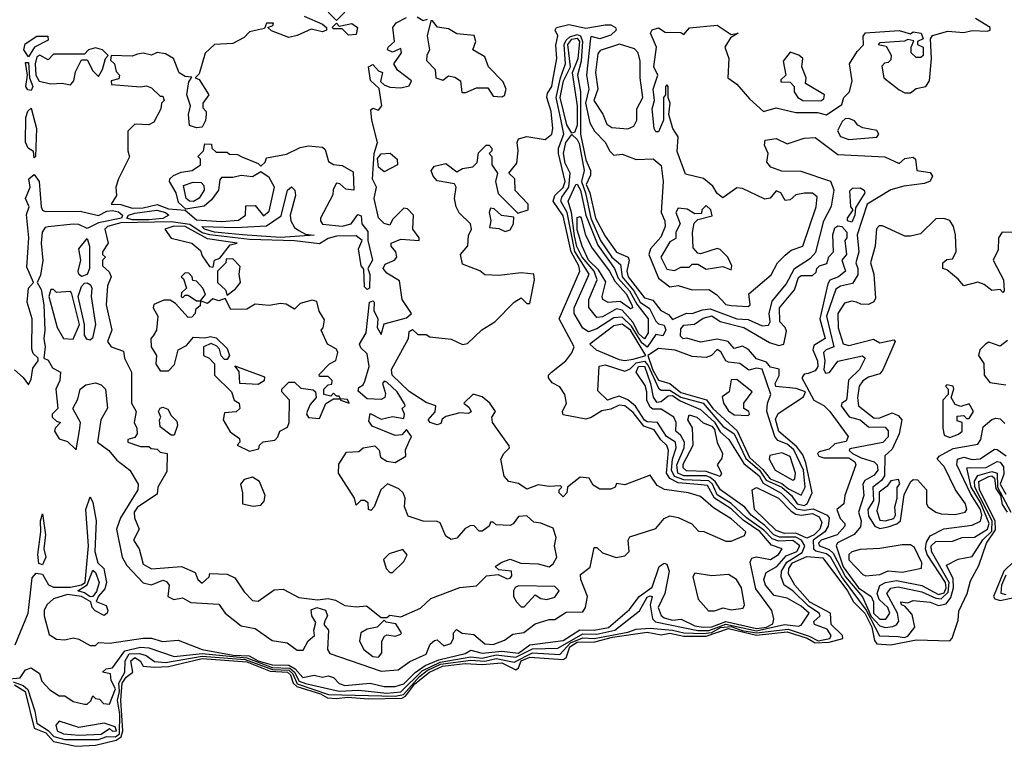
# Model space of a CAD drawing. Extents: x 2668140 to 2765664, y 823621 to 955240.
# Tile 73 of 256: x 2720174 to 2723690, y 831490 to 834083. Entities that reach past the tile are written whole.
import ezdxf

# ---------------------------------------------------------------- set-up
doc = ezdxf.new("R2010")
doc.units = 0

msp = doc.modelspace()

# ---------------------------------------------------------------- linework, layer by layer
at = {"layer": '0CON02XD'}
for points in [[(2721190, 834095), (2721255, 834067.5), (2721270, 834055), (2721270, 834045), (2721255, 834040), (2721215, 834048.8), (2721165, 834026.2), (2721135, 834020), (2721073, 834043), (2721060, 834055), (2721078.3, 834061.7), (2721080, 834070), (2721055, 834070), (2721048.3, 834051.7), (2720995, 834040), (2720975, 834020), (2720935, 833997.5), (2720870, 833995), (2720836.4, 833963.6), (2720815, 833890), (2720800, 833875), (2720815, 833870), (2720848.8, 833815), (2720827.5, 833785), (2720828.3, 833768.3), (2720840, 833755), (2720840, 833745), (2720837, 833723), (2720825, 833700), (2720805, 833697.5), (2720780, 833705), (2720776.7, 833745), (2720783.3, 833775), (2720771.2, 833815), (2720778.3, 833861.7), (2720788.3, 833878.3), (2720765, 833880), (2720743.6, 833893.6), (2720722.5, 833945), (2720695, 833961.2), (2720665, 833966.2), (2720645, 833956.7), (2720615, 833964), (2720595, 833960), (2720575, 833952.5), (2720500, 833955), (2720498.3, 833938.3), (2720512.5, 833925), (2720518.3, 833898.3), (2720530, 833885), (2720528.3, 833871.7), (2720500, 833865), (2720501.7, 833851.7), (2720605, 833843.3), (2720627, 833847), (2720645, 833840), (2720675, 833810), (2720685, 833810), (2720690, 833795), (2720680, 833785), (2720677.5, 833765), (2720653, 833717), (2720635, 833707.5), (2720585, 833710), (2720560, 833685), (2720560, 833615), (2720566.4, 833593.6), (2720526.7, 833515), (2720517.5, 833485), (2720520, 833455), (2720500, 833425), (2720535, 833423.3), (2720575, 833410), (2720615, 833411.5), (2720665, 833423.1), (2720705, 833407.5), (2720765, 833403.3), (2720805, 833369.2), (2720895, 833363.1), (2720955, 833367.5), (2720980, 833385), (2720981.7, 833418.3), (2721015, 833420), (2721045, 833382.5), (2721065, 833400), (2721083.3, 833485), (2721065, 833520), (2721035, 833540), (2721005, 833522.5), (2720965, 833527.5), (2720935, 833520), (2720895, 833520), (2720888.3, 833511.7), (2720883.3, 833475), (2720859.3, 833440.7), (2720832, 833418), (2720766.7, 833406.7), (2720740.3, 833430.3), (2720732.5, 833465), (2720708.8, 833505), (2720710, 833515), (2720722.5, 833527.5), (2720750.7, 833539.3), (2720790, 833545), (2720820, 833565), (2720820, 833585), (2720810, 833595), (2720830, 833615), (2720835, 833640), (2720858.3, 833638.3), (2720860, 833625), (2720875, 833610), (2720915, 833610), (2720923, 833603), (2720951.7, 833601.7), (2720967, 833593), (2721025, 833570), (2721035, 833560), (2721050, 833575), (2721055, 833590), (2721126.4, 833603.6), (2721175, 833626.7), (2721205, 833632.5), (2721255, 833627.5), (2721265, 833620), (2721276.7, 833576.7), (2721295, 833566.7), (2721325, 833562.5), (2721365, 833540), (2721367.5, 833475), (2721338.3, 833478.3), (2721317, 833497), (2721305, 833500), (2721293, 833477), (2721291.7, 833458.3), (2721247.5, 833375), (2721247.5, 833365), (2721255, 833353.8), (2721325, 833345.7), (2721357.5, 833355), (2721381.7, 833388.3), (2721393.6, 833383.6), (2721396, 833355), (2721416.8, 833326.8), (2721417.5, 833295), (2721434.2, 833225), (2721416.7, 833195), (2721423.9, 833173.9), (2721422.5, 833125), (2721415, 833120), (2721405, 833130), (2721403, 833193), (2721393.3, 833205), (2721383.3, 833265), (2721396.2, 833295), (2721375, 833311.1), (2721305, 833310.6), (2721275, 833302.5), (2721245, 833282.5), (2721155, 833294.3), (2720995, 833299.1), (2720852.5, 833315), (2720825, 833322.2), (2720781.7, 833351.7), (2720715, 833361.5), (2720535, 833358.2), (2720487.5, 833345), (2720477.5, 833335), (2720490, 833285), (2720470, 833255), (2720470, 833245), (2720480, 833235), (2720470, 833225), (2720470, 833205), (2720493, 833183), (2720500, 833165), (2720487, 833133), (2720482.5, 833065), (2720502.5, 832975), (2720487.5, 832935), (2720500, 832915), (2720545, 832900), (2720547.5, 832875), (2720573.3, 832825), (2720572.5, 832715), (2720590, 832685), (2720582.5, 832645), (2720592.5, 832625), (2720593.3, 832605), (2720585, 832592.5), (2720560, 832585), (2720560, 832575), (2720605, 832560), (2720635, 832560), (2720643, 832553), (2720665, 832550), (2720675, 832540), (2720700, 832535), (2720699.3, 832470.7), (2720667.5, 832415), (2720665, 832390), (2720595, 832343.8), (2720582, 832325), (2720583.3, 832305), (2720600, 832265), (2720580, 832225), (2720600, 832195), (2720615, 832140), (2720645, 832123.3), (2720751.7, 832131.7), (2720800, 832110), (2720810, 832085), (2720825, 832072.5), (2720850, 832095), (2720853, 832107), (2720915, 832103.8), (2720941.7, 832091.7), (2720975, 832041.2), (2721005, 832010), (2721025, 832007.5), (2721082, 832048), (2721115, 832051.2), (2721170.7, 832020.7), (2721237.3, 832012.7), (2721275, 832017.5), (2721301.7, 832011.7), (2721335, 831992.5), (2721375, 831987.5), (2721411.7, 831991.7), (2721465, 831950), (2721485, 831950)], [(2721335, 834110), (2721305, 834080), (2721275, 834110)], [(2721485, 831950), (2721495, 831957.5), (2721535, 831952.5), (2721605, 831982.5), (2721642.3, 832017.7), (2721745, 832056.2), (2721805, 832062.5), (2721841.2, 832098.8), (2721883, 832103), (2721915, 832087.5), (2721925, 832090), (2721931.7, 832098.3), (2721930, 832115), (2721885, 832120), (2721871.7, 832131.7), (2721895, 832147.5), (2721925, 832157.5), (2721963.6, 832143.6), (2722025, 832141.2), (2722065, 832130), (2722079.3, 832140.7), (2722092.5, 832165), (2722083.8, 832205), (2722090, 832235), (2722078.3, 832268.3), (2722035, 832286.7), (2722009.3, 832289.3), (2721985, 832312.5), (2721955, 832310), (2721936.4, 832283.6), (2721925, 832277.5), (2721875, 832280), (2721865, 832290), (2721855, 832290), (2721850, 832275), (2721825, 832257.5), (2721815, 832257.5), (2721797, 832277), (2721785, 832277.5), (2721765, 832267.5), (2721735, 832232.5), (2721715, 832227.5), (2721695, 832240), (2721675, 832287.5), (2721665, 832292.5), (2721615, 832293.3), (2721560.7, 832310.7), (2721547.5, 832345), (2721550, 832375), (2721543.3, 832395), (2721528.3, 832408.3), (2721487, 832427), (2721463.3, 832405), (2721440, 832345), (2721428.3, 832331.7), (2721420, 832335), (2721418.3, 832358.3), (2721405, 832367.5), (2721392.5, 832367.5), (2721375, 832350), (2721370, 832375), (2721312.5, 832465), (2721313, 832497), (2721340.7, 832539.3), (2721385, 832542.5), (2721400, 832555), (2721441.7, 832561.7), (2721457, 832547), (2721461.7, 832521.7), (2721485, 832507.5), (2721515, 832502.5), (2721552.5, 832525), (2721551.7, 832548.3), (2721563.3, 832575), (2721572.5, 832595), (2721555, 832620), (2721538.3, 832601.7), (2721515, 832598.8), (2721433, 832633), (2721420.7, 832650.7), (2721425, 832677.5), (2721465, 832657.5), (2721505, 832667.5), (2721545, 832660), (2721547.5, 832675), (2721540, 832695), (2721550, 832705), (2721548.3, 832711.7), (2721521.2, 832755), (2721485, 832790), (2721475, 832792.5), (2721470, 832785), (2721480.7, 832749.3), (2721477.5, 832735), (2721465, 832727.5), (2721415, 832730), (2721383, 832757), (2721385, 832770), (2721400, 832780), (2721406.7, 832793.3), (2721421.2, 832845), (2721415, 832890), (2721391.7, 832911.7), (2721387.5, 832925), (2721411.2, 832965), (2721422.5, 833075), (2721435, 833080), (2721440, 833075), (2721438.8, 833045), (2721452.5, 833015), (2721450, 832985), (2721465, 832960), (2721475, 832997.5), (2721555, 833018.8), (2721572.5, 833035), (2721540, 833085), (2721530.5, 833150.5), (2721485, 833178), (2721471.2, 833195), (2721479.5, 833210.5), (2721512.5, 833225), (2721520, 833235), (2721516.7, 833255), (2721500, 833275), (2721500, 833285), (2721535, 833300), (2721600, 833295), (2721600, 833305), (2721577.5, 833335), (2721580, 833385), (2721558.3, 833408.3), (2721545, 833410), (2721505, 833370), (2721495, 833350), (2721475, 833356.2), (2721455, 833376.2), (2721440, 833445), (2721448, 833485), (2721433.7, 833513.7), (2721439.1, 833605), (2721452, 833645), (2721431.2, 833725), (2721428.3, 833761.7), (2721435, 833767.5), (2721455, 833760), (2721466.7, 833775), (2721457.5, 833837.5), (2721426.4, 833866.4), (2721420, 833915), (2721435, 833922.5), (2721455, 833900), (2721470, 833895), (2721462.5, 833862.5), (2721475, 833850), (2721495, 833842.5), (2721535, 833840), (2721565, 833847.5), (2721572.5, 833865), (2721523.3, 833903.3), (2721510, 833925), (2721537.5, 833965), (2721535, 833980), (2721505, 833967.5), (2721487.5, 833975), (2721490, 833985), (2721512.5, 834005), (2721506.7, 834055), (2721518.8, 834071.2), (2721555, 834091.2)], [(2721593.3, 834093.3), (2721615, 834080), (2721630, 834085)], [(2720155, 832833.3), (2720186.4, 832806.4), (2720205, 832780), (2720215, 832800), (2720220.3, 832839.7), (2720240, 832865), (2720240, 832875), (2720222.1, 832892.1), (2720216.8, 832906.8), (2720218.6, 833015), (2720200, 833075), (2720205.6, 833124.4), (2720222.5, 833145), (2720199.3, 833199.3), (2720206.9, 833305), (2720198, 833388), (2720207.5, 833415), (2720194.2, 833445), (2720210.8, 833485), (2720206.7, 833515), (2720225, 833530), (2720243.8, 833505), (2720250.8, 833415), (2720255, 833403.8), (2720265, 833398), (2720389.7, 833399.7), (2720455.6, 833384.4), (2720485, 833399.6), (2720505, 833402), (2720526.8, 833396.8), (2720541.2, 833385), (2720537.5, 833375), (2720455, 833358.5), (2720415, 833337.5), (2720385, 833352.1), (2720365, 833353.4), (2720275, 833344.3), (2720265, 833341.4), (2720253.9, 833325), (2720250, 833285), (2720255.8, 833224.2), (2720248.6, 833171.4), (2720236.7, 833145), (2720250.2, 833120.2), (2720259.6, 833065), (2720263.5, 832975), (2720259.4, 832945), (2720264.5, 832915), (2720260, 832875), (2720275, 832867.5), (2720290.7, 832840.7), (2720320, 832825), (2720317.5, 832795), (2720303.3, 832765), (2720310, 832695), (2720290, 832675), (2720290, 832665), (2720305, 832650), (2720320, 832645), (2720300, 832625), (2720297.5, 832615), (2720315, 832587.5), (2720345, 832577.5), (2720375, 832547.5), (2720386.9, 832616.9), (2720391.1, 832645), (2720363.3, 832695), (2720380.9, 832729.1), (2720389.4, 832765), (2720409.8, 832780.2), (2720445, 832786.7), (2720465, 832780), (2720480, 832765), (2720487, 832697), (2720464, 832655), (2720451.4, 832575), (2720492.5, 832545), (2720520.7, 832510.7), (2720566.7, 832475), (2720596.7, 832425), (2720596.2, 832405), (2720534, 832305), (2720520, 832265), (2720540, 832165), (2720556.7, 832135), (2720615, 832073.8), (2720645, 832066.2), (2720685, 832082.5), (2720698.3, 832078.3), (2720707.5, 832065), (2720702.5, 832025), (2720723.9, 832013.9), (2720755, 832020), (2720785, 832003.3), (2720885, 831997.5), (2720907.5, 831965), (2720965, 831920), (2721015, 831910), (2721075, 831867.5), (2721129.5, 831859.5), (2721165, 831832.5), (2721186.4, 831833.6), (2721203.6, 831866.4), (2721226.7, 831885), (2721223.8, 831905), (2721231.7, 831931.7), (2721216.7, 831955), (2721215, 831977.5), (2721235, 831985.7), (2721265.8, 831975.8), (2721272.5, 831955), (2721265, 831940), (2721260, 831925), (2721276.7, 831905), (2721272.5, 831835), (2721281.7, 831821.7), (2721465, 831758), (2721525, 831763.3), (2721567.3, 831792.7), (2721625, 831818.8), (2721640, 831855), (2721655, 831867.5), (2721665, 831870), (2721688.3, 831848.3), (2721713, 831857), (2721722.5, 831875), (2721722.5, 831895), (2721733.6, 831906.4), (2721753.9, 831893.9), (2721795, 831889.2), (2721835, 831856), (2721865, 831852.7), (2721905, 831868.8), (2721935, 831890), (2721973.9, 831896.1), (2722015, 831927.5), (2722065, 831942.5), (2722085, 831942.5), (2722125, 831968.8), (2722185, 831970), (2722193.8, 831985), (2722201.2, 832025), (2722177.5, 832085), (2722177, 832103), (2722210.7, 832129.3), (2722225, 832200), (2722235, 832200), (2722255, 832180), (2722303.6, 832163.6), (2722335, 832170), (2722350, 832185), (2722346.7, 832225), (2722352.3, 832237.7), (2722445, 832267.5), (2722475, 832302.5), (2722495, 832312.5), (2722525, 832306.7), (2722573.6, 832283.6), (2722598.3, 832258.3), (2722617, 832257), (2722695, 832222), (2722715, 832222.5), (2722761.7, 832241.7), (2722767.5, 832255), (2722715, 832301.4), (2722650.9, 832340.9), (2722605, 832382), (2722562.5, 832395), (2722476, 832406), (2722450.7, 832420.7), (2722425, 832457.5), (2722335, 832423.3), (2722305, 832427.5), (2722300, 832415), (2722285, 832407.5), (2722245, 832407.5), (2722221.7, 832421.7), (2722207, 832447), (2722175, 832450), (2722130, 832415), (2722127.5, 832395), (2722115, 832380), (2722100, 832395), (2722100, 832405), (2722110, 832415), (2722105, 832420), (2722065, 832417.5), (2722025, 832423.3), (2721985, 832407.5), (2721955, 832427.5), (2721920, 832435), (2721903.6, 832453.6), (2721892.5, 832515), (2721902.5, 832535), (2721922.5, 832555), (2721921.7, 832561.7), (2721862.5, 832645), (2721860, 832665), (2721872.5, 832685), (2721852.5, 832715), (2721825, 832737.5), (2721793, 832747), (2721760, 832715), (2721779.3, 832699.3), (2721786.4, 832683.6), (2721775, 832677.5), (2721745, 832680), (2721695, 832667.5), (2721683, 832657), (2721678.3, 832641.7), (2721665, 832637.5), (2721640, 832645), (2721632.5, 832655), (2721657, 832683), (2721660, 832705), (2721625, 832716.7), (2721565, 832756.2), (2721504, 832815), (2721502, 832835), (2721562.5, 832945), (2721565, 832970), (2721577, 832977), (2721595, 832960), (2721625, 832960), (2721638.3, 832951.7), (2721715, 832943.3), (2721755, 832923.8), (2721772.5, 832927.5), (2721823.6, 832976.4), (2721870, 833005), (2721940, 833075), (2721965, 833090), (2721985, 833070), (2721995, 833070), (2722012.5, 833155), (2722010, 833175), (2721965, 833180), (2721885, 833170), (2721835, 833172.5), (2721817, 833187), (2721755, 833210), (2721747.5, 833245), (2721773.9, 833276.1), (2721777, 833313), (2721787.5, 833335), (2721783.3, 833355), (2721743.6, 833393.6), (2721732.5, 833415), (2721726.7, 833445), (2721732.5, 833485), (2721726.7, 833496.7), (2721665, 833507.5), (2721650, 833525), (2721643.3, 833545), (2721655, 833560), (2721695, 833570), (2721735, 833540), (2721755, 833552.5), (2721791.7, 833558.3), (2721807, 833573), (2721811.7, 833608.3), (2721840, 833635), (2721850, 833635), (2721860, 833625), (2721860, 833615), (2721850, 833605), (2721860, 833595), (2721860, 833565), (2721880, 833535), (2721872.5, 833505), (2721883, 833463), (2721952.5, 833392.5), (2721990, 833405), (2721990, 833425), (2721943, 833473), (2721942.5, 833515), (2721920, 833535), (2721949.3, 833570.7), (2721953.8, 833615), (2721950, 833645), (2721955, 833657.5), (2721985, 833666.7), (2722050, 833655), (2722074.2, 833675), (2722077.8, 833695), (2722071.9, 833755), (2722056.5, 833805), (2722058.9, 833821.1), (2722074.3, 833845), (2722077.2, 833867.2), (2722091.4, 833945), (2722087.9, 833992.1), (2722095.8, 834025), (2722086, 834045), (2722091.2, 834055), (2722135, 834065.7), (2722195, 834052.5), (2722265, 834064.5), (2722285, 834064.3), (2722301.2, 834055), (2722303.8, 834045), (2722285, 834027.5), (2722245, 834014.2), (2722215, 834022.5), (2722212.5, 834017.5), (2722198.5, 833885), (2722206.7, 833835), (2722194.7, 833785), (2722210, 833715), (2722226.2, 833685), (2722266.2, 833645), (2722280, 833615), (2722295, 833600), (2722325, 833602.5), (2722375, 833583.8), (2722436.4, 833586.4), (2722465, 833562.5), (2722471.2, 833505), (2722464.2, 833395), (2722477.5, 833365), (2722478.6, 833345), (2722463.4, 833306.6), (2722426.2, 833265), (2722420.8, 833245), (2722455, 833160), (2722495, 833130), (2722525, 833134), (2722575, 833119.2), (2722635, 833120), (2722662.5, 833102.5), (2722695, 833066.2), (2722715, 833062.9), (2722775, 833060), (2722782.5, 833065), (2722777.5, 833105), (2722857.7, 833172.3), (2722880, 833215), (2722907, 833243), (2722929.3, 833260.7), (2722970, 833275), (2723018.6, 833415), (2723021.2, 833451.2), (2723005, 833463.8), (2722976.1, 833463.9), (2722945, 833457.5), (2722925, 833440), (2722907.5, 833437.5), (2722892.5, 833465), (2722875, 833472.5), (2722853.6, 833446.4), (2722835, 833442.5), (2722755, 833480), (2722735, 833483.3), (2722685, 833447.5), (2722665, 833462.5), (2722649.2, 833489.2), (2722615.7, 833515.7), (2722551.2, 833531.2), (2722522.3, 833612.3), (2722525.8, 833665), (2722506.2, 833695), (2722492.5, 833745), (2722496.7, 833785), (2722490, 833805), (2722490, 833845), (2722485, 833850), (2722480, 833845), (2722480, 833815), (2722472.5, 833805), (2722472.5, 833725), (2722455, 833682.5), (2722445, 833682.5), (2722440, 833695), (2722432, 833765), (2722441.2, 833795), (2722436, 833835), (2722452.5, 833885), (2722438.8, 833915), (2722447.5, 833985), (2722426.7, 834035), (2722432.7, 834047.3), (2722455, 834053.8), (2722478.3, 834038.3), (2722535, 834037.5), (2722545, 834030), (2722566, 834054), (2722665, 834063.3), (2722715, 834030), (2722740, 834035), (2722711.7, 834018.3), (2722692.5, 833985), (2722706.7, 833945), (2722702.5, 833875), (2722735, 833852.5), (2722780.3, 833800.3), (2722830, 833755), (2722875, 833768.8), (2722945, 833752), (2723022.3, 833752.3), (2723055, 833744), (2723109.3, 833780.7), (2723117.5, 833805), (2723137.5, 833825), (2723146.7, 833865), (2723137.5, 833925), (2723165, 833970), (2723187, 833993), (2723186.4, 834023.6), (2723193.8, 834036.2), (2723315, 834044.3), (2723355, 834032.5), (2723365, 834040), (2723392.5, 834035), (2723400, 834015), (2723380, 834005), (2723380, 833995), (2723400, 833985), (2723400, 833955), (2723391.7, 833948.3), (2723375, 833947.5), (2723357.5, 833965), (2723357.5, 833985), (2723367, 834007), (2723345, 834012.5), (2723333.8, 834006.2), (2723245, 834000), (2723240, 833995), (2723268.3, 833988.3), (2723286.4, 833956.4), (2723285, 833940), (2723275, 833930), (2723261.7, 833928.3), (2723253, 833917), (2723260, 833875), (2723315, 833832.5), (2723335, 833822.5), (2723355, 833822.5), (2723375, 833837.5), (2723410, 833845), (2723422.5, 833865), (2723430, 833945), (2723426.7, 834015), (2723433.6, 834026.4), (2723488.3, 834041.7), (2723545, 834036.7), (2723575, 834044.2), (2723628.3, 834041.7), (2723640, 834045), (2723640, 834055)], [(2721348.3, 834028.3), (2721325, 834050), (2721295, 834050), (2721290, 834055), (2721305, 834070), (2721315, 834060), (2721359.3, 834069.3), (2721380, 834055), (2721375, 834030), (2721348.3, 834028.3)], [(2721895, 833807.5), (2721905, 833812.5), (2721911.2, 833835), (2721900.7, 833860.7), (2721847.5, 833915), (2721835, 833950), (2721792.5, 833975), (2721802.5, 834005), (2721796.4, 834026.4), (2721735, 834032.5), (2721705, 834050), (2721666.1, 834056.1), (2721648.3, 834078.3), (2721641.7, 834078.3), (2721629.2, 834025), (2721637.5, 833975), (2721627.5, 833955), (2721627, 833937), (2721657.5, 833905), (2721660, 833875), (2721685, 833867.5), (2721705, 833882.5), (2721728.3, 833878.3), (2721747.5, 833865), (2721753, 833823), (2721767, 833823), (2721805, 833840), (2721845, 833840), (2721865, 833810), (2721895, 833807.5)], [(2723640, 834055), (2723587, 834087)], [(2720205, 833950), (2720188.8, 833975), (2720193.6, 833996.4), (2720235, 834024), (2720273.9, 834023.9), (2720275, 834010), (2720226.2, 833985), (2720205, 833950)], [(2720212.3, 832037.7), (2720218.3, 832091.7), (2720232.5, 832107.5), (2720255, 832103.8), (2720276.4, 832066.4), (2720295, 832057.7), (2720355, 832057.5), (2720395, 832066), (2720407.8, 832075), (2720419.6, 832205), (2720410, 832335), (2720425, 832380), (2720435, 832360), (2720446.9, 832295), (2720442.2, 832185), (2720452.9, 832145), (2720473.8, 832125), (2720484.3, 832075), (2720478.3, 832051.7), (2720455, 832025.8), (2720447, 832007), (2720482, 831992), (2720488.8, 831975), (2720486.2, 831965), (2720475, 831956.7), (2720443.4, 831973.4), (2720432, 831985), (2720427.5, 832005), (2720395, 832024.3), (2720345, 832031.4), (2720295, 832015.7), (2720271.2, 831995), (2720261.4, 831975), (2720260.9, 831955), (2720278.5, 831888.5), (2720305, 831872.3), (2720335, 831870), (2720365, 831876.7), (2720385, 831872.5), (2720425, 831850), (2720445, 831850), (2720455, 831860), (2720495, 831857.5), (2720615, 831876), (2720645, 831876.2), (2720684, 831864), (2720739.3, 831869.3), (2720825, 831836), (2720936.7, 831815), (2720992.7, 831812.7), (2721025.8, 831795), (2721075, 831780.8), (2721135, 831779.5), (2721157, 831767), (2721185, 831736), (2721225, 831743.8), (2721255, 831736.2), (2721275, 831741.2), (2721295, 831736), (2721315, 831714), (2721335, 831707.5), (2721425, 831715.5), (2721475, 831703.3), (2721515, 831703.5), (2721545, 831712.7), (2721586.1, 831753.9), (2721621.4, 831778.6), (2721670.9, 831799.1), (2721765, 831820.6), (2721785, 831832.5), (2721825, 831821.8), (2721895, 831829.3), (2721955, 831822.7), (2721995, 831851.8), (2722115, 831867.1), (2722174.6, 831905.4), (2722225.9, 831904.1), (2722275.9, 831914.1), (2722352, 831978), (2722385.7, 832025), (2722432.1, 832057.9), (2722458, 832132), (2722475, 832143.3), (2722485, 832140), (2722492.9, 832115), (2722477.5, 832035), (2722454.4, 831985), (2722465, 831956.7), (2722475, 831948), (2722505, 831940.6), (2722535.9, 831944.1), (2722585, 831920.4), (2722615, 831915.5), (2722645, 831916.8), (2722695, 831935.4), (2722805, 831910.6), (2722840.8, 831915), (2722863.5, 831926.5), (2722867.1, 831945), (2722860, 831975), (2722802.1, 832052.1), (2722782.5, 832147.5), (2722788.8, 832161.2), (2722805, 832166), (2722855, 832156.7), (2722883.3, 832175), (2722896.7, 832195), (2722858.3, 832208.3), (2722816.5, 832256.5), (2722757.2, 832297.2), (2722715, 832337.3), (2722655.6, 832375), (2722630.4, 832420.4), (2722595.4, 832424.6), (2722525, 832429.6), (2722495.3, 832445.3), (2722483.6, 832465), (2722490.6, 832545), (2722485, 832563.3), (2722463.5, 832583.5), (2722439.8, 832619.8), (2722402.1, 832632.1), (2722365, 832680.6), (2722335, 832704.4), (2722315, 832707.1), (2722285, 832692.5), (2722252.7, 832687.3), (2722215, 832663.3), (2722195, 832657.5), (2722115, 832672.5), (2722112.5, 832685), (2722126.7, 832715), (2722120, 832745), (2722103, 832773), (2722075, 832787.5), (2722062.5, 832805), (2722062.5, 832815), (2722072.5, 832825), (2722123.9, 832866.1), (2722146.1, 832893.9), (2722153.3, 832915), (2722100, 833015), (2722174.2, 833185.8), (2722170, 833205), (2722143.2, 833255), (2722115, 833383.3), (2722079.4, 833435), (2722084.3, 833455), (2722115, 833484.3), (2722121.2, 833505), (2722098.2, 833605), (2722098.5, 833625), (2722117.3, 833675), (2722107.4, 833722.6), (2722090, 833805), (2722104.7, 833875), (2722122.7, 833925), (2722118.2, 833995), (2722125, 834010.4), (2722138.7, 834021.3), (2722165, 834029.7), (2722176, 834025), (2722183.3, 834005), (2722179.1, 833935), (2722165.4, 833885), (2722176.1, 833826.1), (2722176.9, 833675), (2722195, 833583.3), (2722212.2, 833545), (2722211.7, 833528.3), (2722197.3, 833495), (2722209.6, 833465), (2722229.5, 833375), (2722265, 833310), (2722305, 833253.3), (2722346.7, 833235), (2722350, 833225), (2722342.2, 833185), (2722346.7, 833165), (2722405, 833090.8), (2722435, 833082), (2722463.3, 833045), (2722490.5, 833030.5), (2722505, 833012.5), (2722555, 833035.8), (2722575, 833034), (2722612.1, 833047.9), (2722639.2, 833050.8), (2722735, 833015.5), (2722775, 833012.5), (2722825, 832990.8), (2722847.3, 832992.7), (2722854, 833005), (2722850.6, 833035), (2722861.1, 833078.9), (2722910.6, 833139.4), (2722940.6, 833195), (2722997.6, 833232.4), (2723016.9, 833253.1), (2723045.7, 833365), (2723072.4, 833417.6), (2723082.9, 833475), (2723070, 833505), (2722965, 833540.8), (2722895, 833542), (2722856.4, 833556.4), (2722842.5, 833575), (2722846.7, 833605), (2722833.3, 833635), (2722836.4, 833653.6), (2722875, 833659.2), (2722915, 833640), (2722975, 833660), (2723015, 833662.5), (2723095, 833601.4), (2723263, 833593), (2723315, 833570), (2723335, 833587.5), (2723365, 833592.5), (2723372.5, 833585), (2723377.5, 833545), (2723425, 833537.5), (2723433.8, 833525), (2723425, 833506.7), (2723405, 833498), (2723330.6, 833489.4), (2723285, 833475.8), (2723200.8, 833425), (2723164.4, 833315), (2723170.8, 833255), (2723159.2, 833215), (2723167.1, 833195), (2723167, 833173), (2723148.3, 833141.7), (2723105, 833132.5), (2723088.7, 833121.3), (2723055.4, 833025), (2723080.8, 832915), (2723053.3, 832905), (2723044.2, 832895), (2723049.4, 832865), (2723046, 832835), (2723052, 832822), (2723065.7, 832824.3), (2723095.7, 832864.3), (2723183.6, 832883.6), (2723193.3, 832875), (2723173.1, 832835), (2723133.3, 832796.7), (2723127.9, 832732.1), (2723125, 832723.8), (2723110, 832715), (2723107.5, 832705), (2723135.5, 832665.5), (2723175.3, 832655.3), (2723205, 832630.6), (2723265, 832629.2), (2723275.6, 832615.6), (2723275, 832593.8), (2723256.4, 832573.6), (2723138.8, 832551.2), (2723136.2, 832545), (2723148, 832535), (2723178.9, 832518.9), (2723225.6, 832505), (2723236.1, 832495), (2723238.2, 832475), (2723225, 832457.5), (2723191.7, 832438.3), (2723184.2, 832425.8), (2723188.6, 832385), (2723169.1, 832325), (2723178.5, 832295), (2723176.5, 832273.5), (2723154.1, 832245.9), (2723094.5, 832215.5), (2723090, 832205), (2723115, 832130), (2723168.8, 832055), (2723214, 832025), (2723223.3, 832005), (2723222.3, 831965), (2723245, 831943.3), (2723266.5, 831943.5), (2723280.8, 831965), (2723274, 831985), (2723243.3, 832013.3), (2723235.8, 832035.8), (2723245, 832064), (2723266.2, 832075), (2723305, 832081.8), (2723395, 832063.5), (2723455, 832031.1), (2723475, 832038.2), (2723482.5, 832055), (2723480, 832075), (2723414.6, 832175), (2723408.5, 832195), (2723411.7, 832218.3), (2723425, 832240.8), (2723474.2, 832265.8), (2723575, 832279.2), (2723605, 832293.8), (2723609.6, 832315), (2723605.3, 832335), (2723569.9, 832389.9), (2723520, 832495), (2723522.5, 832515), (2723545, 832521.5), (2723575, 832512.9), (2723604.2, 832515.8), (2723655, 832550), (2723665, 832548.8), (2723697, 832527)], [(2722145, 833677.5), (2722127.9, 833707.9), (2722103.9, 833805), (2722115.6, 833865), (2722141.2, 833915), (2722131.1, 833995), (2722145, 834013.1), (2722165, 834017.3), (2722173.2, 834005), (2722166.5, 833943.5), (2722146.8, 833893.2), (2722164.2, 833775), (2722164.6, 833705.4), (2722155, 833680), (2722145, 833677.5)], [(2722345, 833693.3), (2722367, 833703), (2722377.5, 833725), (2722377.5, 833765), (2722398.8, 833805), (2722390, 833875), (2722390, 833935), (2722382.5, 833965), (2722369.3, 833979.3), (2722316.1, 833996.1), (2722246.4, 833973.6), (2722238.3, 833961.7), (2722230, 833895), (2722238.8, 833835), (2722223.8, 833795), (2722256.1, 833746.1), (2722270.7, 833710.7), (2722288.3, 833698.3), (2722345, 833693.3)], [(2720355, 833850), (2720367.5, 833865), (2720373, 833897), (2720395, 833940), (2720415, 833940), (2720435, 833900), (2720455, 833880), (2720470, 833905), (2720480, 833945), (2720490, 833955), (2720470, 833975), (2720445, 833982.5), (2720420, 833975), (2720405, 833960), (2720295, 833960), (2720275, 833940), (2720246.1, 833956.1), (2720235, 833950), (2720228.6, 833925), (2720231.5, 833885), (2720243.2, 833863.2), (2720285, 833853.8), (2720325, 833856.7), (2720355, 833850)], [(2723035, 833793.8), (2723045, 833800), (2723047.5, 833815), (2722980, 833855), (2722982.5, 833875), (2722967.5, 833915), (2722970, 833945), (2722956.7, 833956.7), (2722925, 833967.5), (2722900, 833935), (2722910, 833885), (2722891.7, 833868.3), (2722891.7, 833861.7), (2722925, 833860), (2722940, 833845), (2722940, 833825), (2722952.5, 833805), (2722970, 833795), (2723035, 833793.8)], [(2720215, 833830), (2720202.9, 833832.9), (2720196, 833845), (2720201.2, 833885), (2720195, 833930), (2720205, 833930), (2720208.8, 833875), (2720220.8, 833845), (2720215, 833830)], [(2720225, 833590), (2720222.5, 833612.5), (2720204.4, 833624.4), (2720194.2, 833645.8), (2720195.6, 833734.4), (2720203, 833757), (2720215, 833767.5), (2720234.3, 833695), (2720230, 833595), (2720225, 833590)], [(2723135, 833656), (2723235, 833663.8), (2723242.5, 833675), (2723235, 833687.5), (2723185, 833697.5), (2723167, 833707), (2723155, 833722.5), (2723135, 833730), (2723121.2, 833728.8), (2723110.7, 833719.3), (2723094.1, 833685.9), (2723105, 833666.7), (2723135, 833656)], [(2722415, 832914.4), (2722395, 832930), (2722358.9, 832988.9), (2722325, 833021.9), (2722295, 833018.6), (2722235, 832979.2), (2722205, 832968.8), (2722185, 832982.5), (2722153.3, 833035), (2722154, 833055), (2722207.1, 833175), (2722156.4, 833256.3), (2722129.2, 833395), (2722105.7, 833435), (2722109.8, 833450.2), (2722134.6, 833485.4), (2722140, 833535), (2722121.2, 833571.2), (2722115.5, 833605.5), (2722124.5, 833645), (2722145, 833673.3), (2722165, 833656), (2722171.3, 833641.3), (2722189.4, 833545), (2722180, 833505), (2722194.6, 833465), (2722213.3, 833375), (2722248.5, 833295), (2722288.1, 833235), (2722318.9, 833208.9), (2722325.5, 833165), (2722367.1, 833115), (2722390, 833075), (2722422.6, 833052.6), (2722445, 833006.7), (2722455, 832997.5), (2722475, 832992.5), (2722481.2, 832975), (2722470, 832955), (2722445, 832960), (2722415, 832914.4)], [(2721475, 833540), (2721455, 833556.7), (2721452.1, 833587.9), (2721465, 833604.2), (2721497.1, 833607.1), (2721521.2, 833585), (2721523.3, 833565), (2721475, 833540)], [(2720795, 833434.4), (2720780, 833435), (2720768, 833445), (2720758.3, 833491.7), (2720793.6, 833503.6), (2720821.7, 833501.7), (2720831.7, 833491.7), (2720832, 833475), (2720815, 833446), (2720795, 833434.4)], [(2722405, 832944.3), (2722385, 832961.5), (2722363.8, 833003.8), (2722325, 833046.9), (2722305, 833051.4), (2722255, 833022.5), (2722235, 833020), (2722206.1, 833056.1), (2722206, 833085), (2722235.7, 833155), (2722225.4, 833185), (2722182.1, 833235), (2722163.8, 833273.8), (2722155, 833311.2), (2722144.6, 833395), (2722131.9, 833435), (2722160, 833495), (2722165, 833496.2), (2722176.2, 833475), (2722196.1, 833385), (2722238.1, 833278.1), (2722298.1, 833195), (2722310.6, 833160.6), (2722351.5, 833115), (2722377.4, 833067.4), (2722418.5, 833015), (2722418.2, 832965), (2722405, 832944.3)], [(2721105, 833306.1), (2720970, 833315), (2720870, 833325), (2720833.8, 833335), (2720824.4, 833345), (2720945, 833341.1), (2721055, 833347.5), (2721107.5, 833382.5), (2721130, 833475), (2721145, 833486.2), (2721156.2, 833475), (2721158.8, 833455), (2721140, 833385), (2721142, 833365), (2721155, 833341.2), (2721170.3, 833330.3), (2721195, 833317.5), (2721225, 833313.8), (2721105, 833306.1)], [(2723145, 833360), (2723130, 833365), (2723130, 833375), (2723150, 833405), (2723142.5, 833415), (2723138.3, 833471.7), (2723148.3, 833481.7), (2723175, 833482.5), (2723190, 833475), (2723192.5, 833465), (2723158.3, 833411.7), (2723156.7, 833385), (2723145, 833360)], [(2720635, 833368.6), (2720575, 833369.1), (2720556.2, 833375), (2720562.5, 833385), (2720585, 833392.7), (2720663.7, 833403.7), (2720694, 833395), (2720706.7, 833385), (2720685, 833374), (2720635, 833368.6)], [(2721907, 833327), (2721925, 833332.5), (2721936.7, 833355), (2721938.3, 833378.3), (2721894.1, 833384.1), (2721868.3, 833408.3), (2721855, 833410), (2721850, 833395), (2721856.7, 833365), (2721851.7, 833341.7), (2721885, 833337.5), (2721907, 833327)], [(2722511.7, 833188.3), (2722535, 833200), (2722565, 833200), (2722575, 833210), (2722595, 833210), (2722625, 833192.5), (2722685, 833202.5), (2722715, 833190), (2722717.5, 833205), (2722702.5, 833235), (2722675, 833262.5), (2722665, 833266.7), (2722605, 833247.5), (2722595, 833250), (2722578.3, 833268.3), (2722576.4, 833323.6), (2722583, 833357), (2722595, 833370), (2722646.4, 833383.6), (2722642.5, 833405), (2722625, 833420), (2722610, 833405), (2722608.3, 833391.7), (2722585, 833390), (2722557, 833407), (2722525, 833410), (2722517.5, 833395), (2722532.5, 833355), (2722517.5, 833325), (2722517.5, 833302.5), (2722495, 833290), (2722463.9, 833236.1), (2722485, 833192.5), (2722511.7, 833188.3)], [(2722355, 833051.2), (2722317.8, 833077.8), (2722275, 833073.8), (2722256.7, 833085), (2722253.8, 833095), (2722266.9, 833146.9), (2722240.4, 833190.4), (2722205.6, 833225), (2722181.9, 833275), (2722165, 833332.5), (2722165, 833376.7), (2722175, 833381.2), (2722179.2, 833375), (2722194.2, 833314.2), (2722217.9, 833267.9), (2722280, 833185), (2722299.3, 833149.3), (2722340, 833105), (2722360, 833065), (2722362.5, 833055), (2722355, 833051.2)], [(2723895, 833322.5), (2723682.5, 833325), (2723668.8, 833305), (2723668.3, 833261.7), (2723650, 833225), (2723687.5, 833155), (2723690, 833115), (2723685, 833110), (2723675, 833120), (2723645, 833116.7), (2723618.3, 833138.3), (2723595, 833146.7), (2723545, 833133.3), (2723525, 833157.5), (2723485, 833190), (2723470, 833195), (2723470, 833215), (2723485, 833227.5), (2723505, 833230), (2723517.5, 833255), (2723516.2, 833315), (2723508.8, 833345), (2723495, 833366.2), (2723473.9, 833373.9), (2723445, 833372), (2723390.7, 833319.3), (2723355, 833310), (2723335, 833310), (2723255, 833347.5), (2723243, 833347), (2723233.6, 833336.4), (2723228.8, 833275), (2723211.9, 833215), (2723224, 833175), (2723230.5, 833089.5), (2723224, 833076), (2723205, 833066), (2723177.3, 833067.3), (2723162.5, 833075), (2723145, 833078.1), (2723119.1, 833070.9), (2723095.7, 833035), (2723097, 832983), (2723115, 832926), (2723135, 832920), (2723223, 832943), (2723245, 832930), (2723295, 832940), (2723300, 832935), (2723256.6, 832833.4), (2723245, 832819.2), (2723205, 832807.1), (2723185, 832794.2), (2723171.4, 832775), (2723165.9, 832734.1), (2723168.8, 832705), (2723225, 832661.1), (2723245, 832662.5), (2723289.7, 832679.7), (2723310.7, 832670.7), (2723324.2, 832655), (2723314.5, 832605), (2723289.1, 832550.9), (2723263.9, 832526.1), (2723262.5, 832455), (2723251.9, 832438.1), (2723220.5, 832415), (2723222.8, 832367.2), (2723203.1, 832335), (2723205, 832311.2), (2723227.5, 832275), (2723245, 832266.7)], [(2720865, 833200), (2720870, 833225), (2720888.3, 833231.7), (2720925, 833280), (2720950, 833285), (2720845, 833300.6), (2720765, 833345.3), (2720723.9, 833346.1), (2720692.5, 833335), (2720715, 833303.8), (2720788.8, 833285), (2720819.3, 833259.3), (2720825, 833240), (2720851.7, 833201.7), (2720865, 833200)], [(2722292.5, 832732.5), (2722272.5, 832725), (2722238.3, 832758.3), (2722243.6, 832846.4), (2722265, 832851.2), (2722335, 832828.6), (2722353.4, 832836.6), (2722375, 832857.9), (2722405, 832863.8), (2722418.5, 832848.5), (2722455, 832767.5), (2722465, 832760.8), (2722495, 832760.9), (2722535, 832736.2), (2722615, 832714.4), (2722685, 832632.9), (2722725, 832605.6), (2722767.1, 832517.1), (2722815.4, 832475), (2722839.9, 832439.9), (2722895, 832414.5), (2722930, 832385), (2722950.6, 832355), (2722975, 832348.9), (2722985.7, 832355), (2723004.2, 832395), (2722981.5, 832501.5), (2722970, 832530), (2722948.9, 832558.9), (2722885, 832613.3), (2722873.2, 832656.8), (2722882.3, 832677.7), (2722973, 832737), (2722980, 832755), (2722946.4, 832766.4), (2722874.2, 832774.2), (2722871.2, 832785), (2722886.2, 832813.8), (2722886.2, 832836.2), (2722855, 832843.3), (2722840.7, 832860.7), (2722805, 832872.5), (2722776.4, 832906.4), (2722755, 832917.5), (2722725, 832910), (2722704, 832934), (2722665, 832942.5), (2722605, 832932.5), (2722556.7, 832946.7), (2722543.6, 832943.6), (2722533.3, 832953.3), (2722535, 832980), (2722545, 832992.5), (2722584.1, 832995.9), (2722615, 833018), (2722645, 833025.7), (2722675, 833006.2), (2722760, 832985), (2722851.2, 832931.2), (2722885, 832920), (2722902.5, 832925), (2722911.7, 832971.7), (2722907.5, 832985), (2722888.8, 833005), (2722887.5, 833055), (2722940.7, 833119.3), (2722955, 833162.5), (2722965, 833170), (2723005, 833170), (2723018.3, 833181.7), (2723020, 833195), (2723030, 833205), (2723056.7, 833213.3), (2723063, 833237), (2723080, 833255), (2723077.5, 833315), (2723085, 833340), (2723095, 833347.5), (2723110, 833345), (2723127.5, 833325), (2723127.5, 833305), (2723120, 833295), (2723126.7, 833245), (2723110, 833225), (2723122.5, 833185), (2723097.5, 833165), (2723066.7, 833153.3), (2723060, 833140), (2723031.2, 833015), (2723050, 832945), (2723009.3, 832920.7), (2723006.2, 832905), (2723023.3, 832865), (2723023.8, 832845), (2723015, 832830), (2722989.3, 832820.7), (2722975, 832817.5), (2722966.7, 832805), (2723010, 832725), (2723045, 832706), (2723066.7, 832685), (2723132.5, 832595), (2723125, 832577.5), (2723085, 832568.8), (2723065, 832550), (2723029.3, 832540.7), (2723022.5, 832535), (2723027.5, 832525), (2723045, 832520), (2723135, 832519.4), (2723156.2, 832505), (2723160, 832495), (2723120, 832385), (2723117.5, 832355), (2723092.5, 832335), (2723103.3, 832303.3), (2723120, 832285), (2723120, 832275), (2723093.3, 832245), (2723036, 832225), (2723026, 832215), (2723030, 832205), (2723065, 832192.5), (2723079.1, 832179.1), (2723123.2, 832095), (2723183.8, 832023.8), (2723215, 831952.7), (2723245, 831919.4), (2723265, 831914.2), (2723292.3, 831917.7), (2723305, 831923.3), (2723313.8, 831936.2), (2723308.6, 831965), (2723270, 832035), (2723285, 832054), (2723311.4, 832058.6), (2723395, 832041.4), (2723445, 832018.8), (2723465, 832016.2), (2723489.5, 832040.5), (2723492.8, 832075), (2723430, 832185), (2723428.6, 832205), (2723445, 832220.8), (2723505, 832222.5), (2723540, 832235), (2723584.1, 832235.9), (2723630, 832265), (2723636.2, 832285), (2723605, 832360.5), (2723571.1, 832415), (2723556.7, 832483.3), (2723625, 832484.4), (2723665, 832506.2), (2723675, 832503.8), (2723687.5, 832487.5), (2723688.5, 832461.5), (2723675.7, 832425), (2723695, 832390)], [(2720395, 833167.1), (2720384.6, 833174.6), (2720382.5, 833185), (2720392.2, 833225), (2720384.5, 833265), (2720415, 833302.5), (2720422.9, 833275), (2720423.6, 833195), (2720415, 833174.2), (2720395, 833167.1)], [(2720915, 833100), (2720945, 833122.5), (2720962.5, 833145), (2720957.5, 833175), (2720961.7, 833201.7), (2720935, 833230), (2720911.7, 833228.3), (2720910, 833215), (2720880, 833185), (2720880, 833145), (2720909.3, 833119.3), (2720915, 833100)], [(2720995, 832543.3), (2721028.3, 832551.7), (2721030, 832565), (2721043, 832577), (2721085, 832582.5), (2721096.1, 832593.9), (2721102.5, 832615), (2721130.7, 832629.3), (2721136, 832645), (2721137.5, 832725), (2721110, 832755), (2721110, 832765), (2721135, 832790), (2721155, 832790), (2721178.3, 832768.3), (2721221.7, 832761.7), (2721230, 832755), (2721232.5, 832735), (2721210.8, 832709.2), (2721200, 832685), (2721197.5, 832675), (2721205, 832663.3), (2721245, 832660), (2721267, 832713), (2721295, 832730), (2721320, 832730), (2721320, 832725), (2721350, 832715), (2721345, 832727.5), (2721320, 832730), (2721315, 832740), (2721305, 832740), (2721295, 832750), (2721285, 832740), (2721260, 832745), (2721260, 832765), (2721275, 832780), (2721288.3, 832781.7), (2721290, 832795), (2721275, 832810), (2721245, 832810), (2721243, 832817), (2721280, 832855), (2721303, 832867), (2721310, 832895), (2721305, 832906.7), (2721272.5, 832925), (2721250, 832975), (2721257, 832983), (2721261.7, 833011.7), (2721243, 833043), (2721235, 833077.5), (2721218.3, 833081.7), (2721175, 833070), (2721155, 833050), (2721125, 833067.5), (2721105, 833070), (2721065, 833063.3), (2721015, 833067.5), (2720985, 833050), (2720928.3, 833048.3), (2720907.5, 833087.5), (2720885, 833080), (2720863.3, 833086.7), (2720845, 833070), (2720820, 833080), (2720837.5, 833102.5), (2720827.5, 833125), (2720805, 833150), (2720791.7, 833151.7), (2720790, 833165), (2720778.3, 833178.3), (2720765, 833180), (2720750, 833165), (2720758.3, 833158.3), (2720770, 833125), (2720751.7, 833108.3), (2720750, 833095), (2720755, 833090), (2720765, 833100), (2720775, 833100), (2720805, 833080), (2720820, 833080), (2720818.3, 833061.7), (2720801.7, 833048.3), (2720800, 833035), (2720788.3, 833021.7), (2720775, 833020), (2720730, 833070), (2720711.7, 833081.7), (2720688.3, 833081.7), (2720653, 833067), (2720650, 833055), (2720667.5, 833025), (2720662.5, 832975), (2720650, 832955), (2720642.5, 832945), (2720643.3, 832915), (2720662.5, 832885), (2720660, 832855), (2720675, 832830), (2720705, 832830), (2720727, 832853), (2720740, 832905), (2720770, 832920), (2720795, 832950), (2720835, 832947.5), (2720855, 832952.5), (2720875, 832947.5), (2720915, 832910), (2720922.5, 832885), (2720915, 832870), (2720905, 832870), (2720893.6, 832883.6), (2720887.5, 832907.5), (2720878.3, 832918.3), (2720857.5, 832927.5), (2720830, 832915), (2720830, 832885), (2720850, 832875), (2720870, 832855), (2720870, 832815), (2720930, 832755), (2720940, 832725), (2720957.5, 832715), (2720960, 832695), (2720946.4, 832683.6), (2720905, 832680), (2720900, 832655), (2720925, 832612.5), (2720958.3, 832588.3), (2720960, 832575), (2720950, 832565), (2720995, 832543.3)], [(2720425, 832938.8), (2720413.3, 832943.3), (2720405, 832957.5), (2720405.5, 832995), (2720382.5, 833095), (2720395, 833131.4), (2720405, 833143.1), (2720415, 833144.4), (2720426.7, 833136.7), (2720430.9, 833125), (2720428.8, 833095), (2720444.4, 832995), (2720433.9, 832946.1), (2720425, 832938.8)], [(2720365, 832942.5), (2720387.5, 832995), (2720360, 833105), (2720355, 833112.5), (2720305, 833110), (2720295, 833120), (2720285, 833120), (2720277.5, 833095), (2720307.5, 832985), (2720330, 832945), (2720365, 832942.5)], [(2722335, 832866.2), (2722365, 832871.9), (2722410, 832885), (2722354.5, 832975), (2722325, 832996.9), (2722295, 832990), (2722210, 832925), (2722232.5, 832905), (2722315, 832870), (2722335, 832866.2)], [(2723701.7, 832938.3), (2723675, 832917.5), (2723635, 832932.5), (2723622.5, 832925), (2723602.5, 832905), (2723597.5, 832885), (2723616.4, 832856.4), (2723617.5, 832815), (2723638.3, 832788.3), (2723695, 832780)], [(2722965, 832386.7), (2722978.5, 832415), (2722973.4, 832475), (2722938.4, 832548.4), (2722915, 832568.2), (2722881.8, 832581.8), (2722870.5, 832595), (2722842.1, 832685), (2722844.6, 832715), (2722856, 832745), (2722825, 832835.6), (2722805, 832838.9), (2722777.7, 832832.3), (2722745, 832856.2), (2722705, 832861.1), (2722695, 832866), (2722677.3, 832897.3), (2722665, 832906), (2722643.8, 832885), (2722625, 832877.1), (2722575, 832880.6), (2722515, 832904), (2722455, 832910), (2722417.5, 832885), (2722435, 832832.5), (2722455, 832797.1), (2722495, 832784.3), (2722535, 832752.1), (2722625.9, 832725.9), (2722649.5, 832695), (2722736.3, 832616.3), (2722780.6, 832520.6), (2722827.8, 832477.8), (2722853.5, 832445), (2722895, 832428.4), (2722919.1, 832409.1), (2722965, 832386.7)], [(2721025, 832781.2), (2720960, 832785), (2720957.5, 832827.5), (2720941.7, 832848.3), (2721048.3, 832808.3), (2721046.4, 832793.6), (2721025, 832781.2)], [(2722413.8, 832755), (2722408, 832778), (2722375.6, 832825), (2722384.2, 832845.8), (2722405, 832846.4), (2722426.7, 832785), (2722436.2, 832736.2), (2722447.5, 832717.5), (2722465, 832720), (2722489.1, 832740.9), (2722505, 832741.8), (2722533, 832723), (2722605, 832692), (2722655, 832646.9), (2722675, 832612), (2722706.2, 832585), (2722759.6, 832499.6), (2722814.2, 832455), (2722829.2, 832429.2), (2722893, 832393), (2722948, 832338), (2722975, 832332.3), (2723007.8, 832337.8), (2723057.5, 832315), (2723064.2, 832305), (2723060.8, 832275), (2723049.2, 832255), (2723007.5, 832225), (2723008.6, 832195), (2723017.2, 832187.2), (2723055, 832178.5), (2723067.6, 832167.6), (2723111.3, 832091.3), (2723196.1, 831976.2), (2723244.5, 831884.5), (2723311.3, 831881.3), (2723332.3, 831877.7), (2723345, 831882.5), (2723370, 831915), (2723360.7, 831960.7), (2723335, 831990), (2723322.5, 831995), (2723320, 832005), (2723345, 832002.5), (2723365, 832010), (2723425, 832004), (2723455, 831992.5), (2723481.9, 831998.1), (2723498.5, 832021.5), (2723508.9, 832055), (2723507.6, 832087.6), (2723484, 832136), (2723525, 832157.5), (2723575, 832167.5), (2723612.8, 832227.2), (2723645, 832257.5), (2723646.5, 832295), (2723584.7, 832415), (2723583.3, 832436.7), (2723595, 832456.9), (2723645, 832471.2), (2723664.6, 832464.6), (2723666.2, 832415), (2723713.2, 832325)], [(2722775, 832670), (2722780, 832675), (2722777.5, 832685), (2722760, 832695), (2722760, 832715), (2722790, 832755), (2722735, 832798.8), (2722715, 832797.5), (2722707.5, 832755), (2722683, 832737), (2722686.7, 832715), (2722705, 832687.5), (2722725, 832672.9), (2722775, 832670)], [(2720150.5, 831720.5), (2720186.5, 831706.5), (2720202.8, 831692.8), (2720227.8, 831615), (2720235, 831572), (2720275.8, 831545.8), (2720295.7, 831525), (2720335, 831514.6), (2720455, 831514.6), (2720485, 831525.4), (2720515.7, 831524.3), (2720530.6, 831535), (2720531.8, 831605), (2720523.1, 831655), (2720529.8, 831685), (2720527.8, 831715), (2720549.4, 831755), (2720550, 831795), (2720565, 831819.5), (2720601.4, 831821.4), (2720625, 831814), (2720655, 831792.9), (2720695, 831788.5), (2720825, 831811.9), (2720979.5, 831799.5), (2721076, 831764), (2721135, 831761.7), (2721148.9, 831748.9), (2721165, 831713.1), (2721276.7, 831675), (2721515, 831668.4), (2721544.8, 831675.2), (2721601.2, 831738.8), (2721629.4, 831760.6), (2721676.9, 831783.1), (2721785, 831797.9), (2721835, 831793.2), (2721875, 831803.2), (2721939.7, 831790.3), (2722005, 831823.2), (2722102.2, 831817.8), (2722141, 831859), (2722185, 831877.2), (2722225, 831874.1), (2722345, 831896.7), (2722375, 831908.1), (2722425, 831911.5), (2722505, 831904.7), (2722545, 831894.7), (2722615, 831892), (2722645, 831895.7), (2722676.2, 831913.8), (2722715, 831917.2), (2722753.4, 831903.4), (2722805, 831894.8), (2722918, 831908), (2722993.3, 831883.3), (2723025, 831866.7), (2723066.7, 831875), (2723071.9, 831885), (2723057.4, 831907.4), (2723012.5, 831925), (2723010, 831935), (2723032, 831955), (2723029.2, 831965), (2722990.4, 831990.4), (2722935, 832044.3), (2722903.3, 832065), (2722893.3, 832095), (2722894, 832115), (2722913, 832147), (2722968.2, 832181.8), (2722977.8, 832205), (2722965.6, 832225), (2722945, 832236.8), (2722886.7, 832236.7), (2722867.1, 832245), (2722835, 832278.5), (2722785.7, 832315), (2722763.4, 832343.4), (2722676, 832405), (2722657.5, 832435), (2722639.5, 832449.5), (2722625, 832454.6), (2722545.4, 832455.4), (2722524.4, 832465), (2722520.5, 832495), (2722547.1, 832555), (2722547.5, 832575), (2722535, 832598.8), (2722517.5, 832615), (2722518, 832645), (2722510, 832665), (2722465, 832692.5), (2722435, 832692.5), (2722425, 832700), (2722413.8, 832725), (2722413.8, 832755)], [(2723495, 832592.5), (2723526.7, 832603.3), (2723540, 832615), (2723540, 832645), (2723521.7, 832651.7), (2723521.7, 832668.3), (2723545, 832670), (2723555, 832660), (2723565, 832660), (2723580, 832685), (2723565, 832712.5), (2723535, 832702.5), (2723515, 832710), (2723500, 832735), (2723510, 832765), (2723507.5, 832775), (2723485, 832780), (2723480, 832775), (2723490, 832765), (2723490, 832745), (2723470, 832725), (2723470, 832625), (2723475, 832600), (2723495, 832592.5)], [(2720045, 831722.5), (2720175, 831734), (2720195, 831762.5), (2720215, 831770), (2720245, 831750), (2720253, 831723), (2720281.7, 831691.7), (2720315, 831670), (2720335, 831670), (2720365, 831650), (2720405, 831640), (2720415, 831640), (2720428.3, 831651.7), (2720435, 831670), (2720445, 831660), (2720458.3, 831658.3), (2720473, 831643), (2720495, 831640), (2720516.4, 831695), (2720500, 831725), (2720498.3, 831748.3), (2720470, 831755), (2720483, 831767), (2720505, 831770), (2720549.2, 831830.8), (2720605.7, 831844.3), (2720635, 831841.4), (2720725, 831810.6), (2720825, 831821.2), (2720985.2, 831805.2), (2721075, 831771.5), (2721138.6, 831768.6), (2721154.8, 831755), (2721172, 831722), (2721193.9, 831713.9), (2721315, 831686.7), (2721385, 831690.6), (2721485, 831680), (2721535, 831684.6), (2721610.9, 831759.1), (2721675, 831790.8), (2721785, 831809.6), (2721825, 831804.7), (2721875, 831816.5), (2721945, 831807.8), (2722005, 831837.7), (2722095, 831840.6), (2722185, 831890.8), (2722235, 831890.4), (2722298.8, 831905), (2722387.1, 831972.9), (2722415, 832022.5), (2722425, 832027.5), (2722432.5, 832025), (2722425.8, 831995), (2722433.8, 831945), (2722444.4, 831934.4), (2722595, 831903.5), (2722635, 831903.3), (2722651.2, 831908.8), (2722695, 831925.7), (2722805, 831902.5), (2722905, 831924.4), (2722955, 831918.8), (2722965, 831922.5), (2722993.3, 831965), (2722965, 831990), (2722915, 832018.8), (2722867.7, 832027.7), (2722836.7, 832065), (2722831.2, 832085), (2722840, 832110), (2722878.1, 832131.9), (2722910.9, 832169.1), (2722948.6, 832185), (2722959.5, 832205), (2722935, 832224.4), (2722885, 832221.5), (2722860.4, 832230.4), (2722831.2, 832261.2), (2722769.4, 832305), (2722715, 832356.7), (2722665, 832386.9), (2722647.7, 832425), (2722635, 832436.9), (2722545, 832441.1), (2722512.4, 832452.4), (2722500.9, 832475), (2722505.4, 832514.6), (2722518.6, 832555), (2722515.5, 832575.5), (2722484.2, 832595), (2722451.2, 832645), (2722415, 832648.1), (2722405, 832654.4), (2722373.2, 832703.2), (2722345.8, 832725.8), (2722315, 832740), (2722292.5, 832732.5)], [(2720725, 832600), (2720715, 832600), (2720675, 832630), (2720672.5, 832655), (2720677.5, 832665), (2720670, 832685), (2720675, 832696.7), (2720685, 832700), (2720703, 832693), (2720715, 832670), (2720735, 832650), (2720737.5, 832635), (2720725, 832600)], [(2722675, 832453.3), (2722625, 832470.9), (2722555, 832473.3), (2722543.2, 832483.2), (2722543.7, 832496.3), (2722579.2, 832565), (2722576.4, 832626.4), (2722560, 832655), (2722565, 832672.5), (2722592.5, 832665), (2722614.2, 832644.2), (2722645, 832631.9), (2722655, 832620.8), (2722664.6, 832574.6), (2722684, 832535), (2722681.7, 832518.3), (2722664, 832495), (2722680, 832465), (2722675, 832453.3)], [(2723245, 832266.7), (2723275, 832273.3), (2723306.7, 832283.3), (2723319.4, 832295), (2723332.2, 832387.8), (2723355, 832433.8), (2723365, 832442), (2723380.5, 832440.5), (2723412.5, 832405), (2723412.5, 832355), (2723417.5, 832345), (2723445.9, 832325.9), (2723465, 832319.2), (2723515, 832317.1), (2723550, 832325), (2723556.2, 832335), (2723551.2, 832355), (2723515.7, 832405), (2723475, 832488.8), (2723450, 832515), (2723457.5, 832525), (2723507.1, 832552.9), (2723595, 832568), (2723605.6, 832585), (2723615, 832630), (2723645, 832656.7), (2723659.3, 832660.7), (2723675, 832658.8), (2723692.3, 832642.3)], [(2722935, 832440), (2722942.5, 832445), (2722943.8, 832465), (2722925, 832523.8), (2722895, 832537.1), (2722852.3, 832527.7), (2722850, 832515), (2722872, 832475), (2722935, 832440)], [(2720155, 831709.2), (2720193.8, 831685), (2720225.6, 831555), (2720267.5, 831537.5), (2720295, 831507.3), (2720375, 831490), (2720445, 831494), (2720517.8, 831512.2), (2720536.2, 831523.8), (2720542.3, 831545), (2720534.7, 831655), (2720540, 831715), (2720553.9, 831736.1), (2720578, 831755), (2720570.6, 831795), (2720585, 831807.3), (2720604.2, 831795), (2720615, 831776.2), (2720655, 831772.3), (2720705, 831774.6), (2720825, 831803.2), (2720985, 831792), (2721068.3, 831758.3), (2721130, 831755), (2721141.4, 831745), (2721150.3, 831715), (2721162.9, 831702.9), (2721247.7, 831677.7), (2721273.5, 831663.5), (2721305, 831661.1), (2721345, 831665.8), (2721419, 831659), (2721538.5, 831661.5), (2721551.7, 831668.3), (2721585, 831712.5), (2721637.8, 831755), (2721683.5, 831776.5), (2721764.8, 831785.2), (2721825, 831782.1), (2721895, 831788), (2721945, 831762.8), (2721955, 831770), (2721964.6, 831795), (2721995, 831807.8), (2722115, 831799.5), (2722125, 831806.2), (2722138.4, 831845), (2722165, 831861), (2722227.3, 831862.8), (2722290.5, 831879.5), (2722415, 831897.8), (2722465, 831887.7), (2722495, 831893.2), (2722545, 831882.5), (2722625, 831882.6), (2722705, 831910.9), (2722805, 831886.5), (2722915, 831898.1), (2722986.2, 831876.2), (2723015, 831859.5), (2723065, 831861.1), (2723113.3, 831875), (2723112, 831885), (2723071.4, 831925), (2723068.8, 831965), (2722995, 832004.5), (2722941.4, 832065), (2722919.5, 832105), (2722920.5, 832125), (2722933.1, 832145), (2722985, 832167.5), (2723042.4, 832162.4), (2723130, 832045), (2723151.1, 832005), (2723192.5, 831965), (2723217.4, 831915), (2723227, 831867), (2723235, 831855.7), (2723285, 831852.5), (2723375, 831870.4), (2723495, 831866.2), (2723504.1, 831875.9), (2723525, 831940), (2723527.7, 831972.3), (2723557.1, 832035), (2723569.2, 832080.8), (2723598.6, 832135), (2723626.4, 832215), (2723658, 832262), (2723657.9, 832295), (2723601.6, 832405), (2723599.1, 832435), (2723635, 832453.2), (2723645.3, 832455.3), (2723655, 832447.1), (2723659.5, 832409.5), (2723676.1, 832385), (2723682.5, 832352.5), (2723700, 832325)], [(2721007, 832347), (2721035, 832350), (2721046.7, 832365), (2721050, 832385), (2721030, 832435), (2721005, 832450), (2720975, 832442.5), (2720962.5, 832425), (2720970, 832395), (2720970, 832355), (2721007, 832347)], [(2723265, 832294.4), (2723295, 832302.9), (2723302, 832315), (2723298.8, 832345), (2723307.1, 832375), (2723307, 832413), (2723317, 832427), (2723311.7, 832441.7), (2723285, 832437.5), (2723271.7, 832418.3), (2723242.7, 832397.3), (2723243.3, 832365), (2723235, 832330), (2723245, 832297.5), (2723265, 832294.4)], [(2722985, 832232.2), (2722945, 832251.1), (2722905, 832248.9), (2722875, 832260), (2722797.5, 832335), (2722790, 832405), (2722805, 832413.8), (2722884, 832375), (2722928.5, 832328.5), (2722945, 832318.9), (2722965, 832314.4), (2723005, 832321.3), (2723029.3, 832309.3), (2723038.3, 832288.3), (2723031.5, 832265), (2723010.6, 832245), (2722985, 832232.2)], [(2720255, 832137.5), (2720242, 832142), (2720238, 832175), (2720248.8, 832255), (2720247.5, 832295), (2720255, 832320), (2720265.7, 832245), (2720260, 832195), (2720266.9, 832165), (2720255, 832137.5)], [(2721505, 832110), (2721545, 832150), (2721557, 832173), (2721541.7, 832191.7), (2721493, 832177), (2721473, 832157), (2721482.5, 832125), (2721495, 832110), (2721505, 832110)], [(2723195, 832098.8), (2723245, 832103.3), (2723275, 832115.6), (2723325, 832111.5), (2723394, 832126), (2723395.5, 832145), (2723369.1, 832199.1), (2723355, 832209.2), (2723325, 832208.9), (2723245, 832195.6), (2723175, 832192.2), (2723145, 832184), (2723134.3, 832175), (2723134.4, 832155), (2723185, 832103.3), (2723195, 832098.8)], [(2723725, 832150.4), (2723688.9, 832115), (2723651.5, 832025), (2723656.4, 832016.4), (2723675, 832010.4), (2723765, 832029.2)], [(2720425, 832023.2), (2720405, 832037.8), (2720381.2, 832045), (2720414.4, 832065.6), (2720435, 832118), (2720445, 832110), (2720458.1, 832075), (2720448, 832042), (2720435, 832024.6), (2720425, 832023.2)], [(2722655, 831973.3), (2722686.4, 831983.6), (2722715, 831977.5), (2722757.5, 831982.5), (2722762.5, 831995), (2722752, 832055), (2722733.3, 832085), (2722705, 832103.3), (2722645, 832098), (2722585, 832107.5), (2722577.5, 832095), (2722596.7, 832015), (2722633.9, 831973.9), (2722655, 831973.3)], [(2723695, 832100.8), (2723679.6, 832065), (2723677, 832037), (2723695, 832032.2)], [(2721975, 831987.5), (2722015, 832030), (2722035, 832017.5), (2722056.4, 832013.6), (2722085, 832022.5), (2722100, 832045), (2722085, 832060), (2721955, 832062.5), (2721943.3, 832056.7), (2721937.5, 832045), (2721937.5, 832025), (2721947.5, 832005), (2721965, 831987.5), (2721975, 831987.5)], [(2720157.7, 831852.3), (2720203.8, 831965), (2720212.3, 832037.7)], [(2721455, 831807.5), (2721467, 831823), (2721467.5, 831865), (2721477, 831883), (2721485, 831887.5), (2721515, 831883.3), (2721535, 831890), (2721537.5, 831895), (2721517, 831927), (2721483, 831933), (2721475, 831940), (2721450, 831915), (2721415, 831907.5), (2721392.5, 831895), (2721386.7, 831865), (2721402.5, 831835), (2721435, 831810), (2721455, 831807.5)], [(2720385, 831530), (2720465, 831533.5), (2720495, 831553.3), (2720505, 831544.3), (2720519.2, 831545), (2720515, 831560), (2720475, 831572.5), (2720385, 831557.5), (2720315, 831580), (2720302.5, 831565), (2720307.5, 831545), (2720330, 831535), (2720385, 831530)]]:
    msp.add_lwpolyline(points, dxfattribs=at)

doc.saveas('drawing.dxf')
